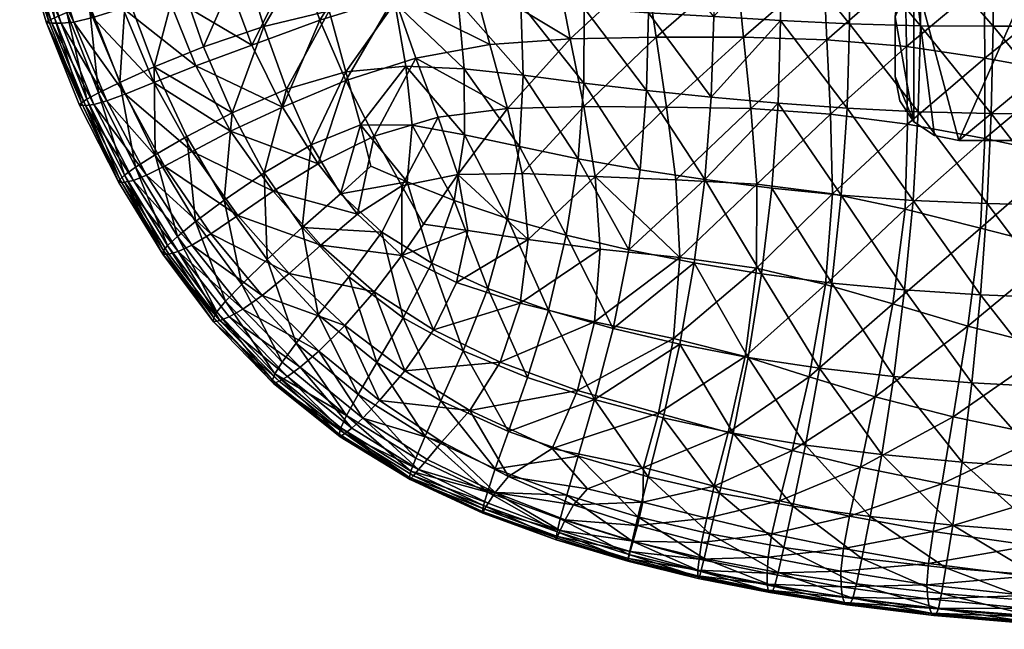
# Model space of a CAD drawing. Header units: inches. Extents: x -24.7 to 24.7, y -12.4 to 12.4.
# Tile 1 of 38: x -24.1 to -15, y -12.4 to -6.8. Entities that reach past the tile are written whole.
import ezdxf

# ---------------------------------------------------------------- set-up
doc = ezdxf.new("R2010")
doc.units = ezdxf.units.IN
doc.header["$MEASUREMENT"] = 0
doc.layers.add('AFUCH-3-BSPT', color=4, linetype='Continuous')
doc.layers.add('AFUCH-3-STUP', color=5, linetype='Continuous')

msp = doc.modelspace()

# ---------------------------------------------------------------- meshes
at = {"layer": 'AFUCH-3-BSPT'}
mesh = msp.add_polyface(dxfattribs=at)
corners = [(-13.6378, 3.9202, 13.0186), (-13.6579, 4.0731, 13.0186), (-13.7169, 4.2155, 13.0186), (-13.8108, 4.3378, 13.0186), (-15.7877, 6.3147, 13.0186), (-15.8815, 6.437, 13.0186), (-15.9405, 6.5794, 13.0186), (-15.9606, 6.7323, 13.0186), (-15.9606, 7.2835, 13.0186), (-15.9157, 7.5095, 13.0186), (-15.7877, 7.701, 13.0186), (-15.5961, 7.8291, 13.0186), (-15.3701, 7.874, 13.0186), (-9.5433, 7.874, 13.0186), (-9.3173, 7.8291, 13.0186), (-9.1257, 7.701, 13.0186), (-8.9977, 7.5095, 13.0186), (-8.9528, 7.2835, 13.0186), (-8.9528, 6.7323, 13.0186), (-8.9729, 6.5794, 13.0186), (-9.0319, 6.437, 13.0186), (-9.1257, 6.3147, 13.0186), (-11.1026, 4.3378, 13.0186), (-11.1965, 4.2155, 13.0186), (-11.2555, 4.0731, 13.0186), (-11.2756, 3.9202, 13.0186), (-11.2756, -3.9202, 13.0186), (-11.2555, -4.0731, 13.0186), (-11.1965, -4.2155, 13.0186), (-11.1026, -4.3378, 13.0186), (-9.1257, -6.3147, 13.0186), (-9.0319, -6.437, 13.0186), (-8.9729, -6.5794, 13.0186), (-8.9528, -6.7323, 13.0186), (-8.9528, -7.2835, 13.0186), (-8.9977, -7.5095, 13.0186), (-9.1257, -7.701, 13.0186), (-9.3173, -7.8291, 13.0186), (-9.5433, -7.874, 13.0186), (-15.3701, -7.874, 13.0186), (-15.5961, -7.8291, 13.0186), (-15.7877, -7.701, 13.0186), (-15.9157, -7.5095, 13.0186), (-15.9606, -7.2835, 13.0186), (-15.9606, -6.7323, 13.0186), (-15.9405, -6.5794, 13.0186), (-15.8815, -6.437, 13.0186), (-15.7877, -6.3147, 13.0186), (-13.8108, -4.3378, 13.0186), (-13.7169, -4.2155, 13.0186), (-13.6579, -4.0731, 13.0186), (-13.6378, -3.9202, 13.0186), (-15.7877, 6.3147, 13.1436), (-13.8108, 4.3378, 13.1436), (-13.7169, 4.2155, 13.1436), (-13.6579, 4.0731, 13.1436), (-13.6378, 3.9202, 13.1436), (-13.6378, -3.9202, 13.1436), (-13.6579, -4.0731, 13.1436), (-13.7169, -4.2155, 13.1436), (-13.8108, -4.3378, 13.1436), (-15.7877, -6.3147, 13.1436), (-15.8815, -6.437, 13.1436), (-15.9405, -6.5794, 13.1436), (-15.9606, -6.7323, 13.1436), (-15.9606, -7.2835, 13.1436), (-15.9157, -7.5095, 13.1436), (-15.7877, -7.701, 13.1436), (-15.5961, -7.8291, 13.1436), (-15.3701, -7.874, 13.1436), (-9.5433, -7.874, 13.1436), (-9.3173, -7.8291, 13.1436), (-9.1257, -7.701, 13.1436), (-8.9977, -7.5095, 13.1436), (-8.9528, -7.2835, 13.1436), (-8.9528, -6.7323, 13.1436), (-8.9729, -6.5794, 13.1436), (-9.0319, -6.437, 13.1436), (-9.1257, -6.3147, 13.1436), (-11.1026, -4.3378, 13.1436), (-11.1965, -4.2155, 13.1436), (-11.2555, -4.0731, 13.1436), (-11.2756, -3.9202, 13.1436), (-11.2756, 3.9202, 13.1436), (-11.2555, 4.0731, 13.1436), (-11.1965, 4.2155, 13.1436), (-11.1026, 4.3378, 13.1436), (-9.1257, 6.3147, 13.1436), (-9.0319, 6.437, 13.1436), (-8.9729, 6.5794, 13.1436), (-8.9528, 6.7323, 13.1436), (-8.9528, 7.2835, 13.1436), (-8.9977, 7.5095, 13.1436), (-9.1257, 7.701, 13.1436), (-9.3173, 7.8291, 13.1436), (-9.5433, 7.874, 13.1436), (-15.3701, 7.874, 13.1436), (-15.5961, 7.8291, 13.1436), (-15.7877, 7.701, 13.1436), (-15.9157, 7.5095, 13.1436), (-15.9606, 7.2835, 13.1436), (-15.9606, 6.7323, 13.1436), (-15.9405, 6.5794, 13.1436), (-15.8815, 6.437, 13.1436)]
mesh.append_faces([[corners[k] for k in face] for face in [(10, 8, 9), (20, 18, 19), (36, 34, 35), (33, 31, 32), (46, 44, 45), (93, 91, 92), (67, 65, 66), (77, 75, 76), (90, 88, 89), (103, 101, 102), (5, 52, 103), (102, 7, 6), (3, 52, 4), (1, 56, 55), (54, 3, 2), (51, 56, 0), (49, 60, 59), (58, 51, 50), (47, 60, 48), (45, 64, 63), (62, 47, 46), (43, 64, 44), (40, 69, 68), (40, 67, 41), (41, 66, 42), (43, 66, 65), (70, 39, 38), (35, 74, 73), (35, 72, 36), (36, 71, 37), (38, 71, 70), (33, 74, 34), (31, 78, 77), (76, 33, 32), (29, 78, 30), (27, 82, 81), (80, 29, 28), (25, 82, 26), (23, 86, 85), (84, 25, 24), (21, 86, 22), (19, 90, 89), (88, 21, 20), (17, 90, 18), (14, 95, 94), (14, 93, 15), (15, 92, 16), (17, 92, 91), (96, 13, 12), (9, 100, 99), (9, 98, 10), (10, 97, 11), (12, 97, 96), (7, 100, 8)]], dxfattribs={"vtx0": -1})
mesh.append_faces([[corners[k] for k in face] for face in [(1, 24, 0), (24, 1, 23), (4, 12, 3), (5, 7, 4), (22, 13, 21), (21, 18, 20), (0, 26, 51), (51, 27, 50), (50, 28, 49), (49, 28, 48), (39, 29, 38), (38, 30, 37), (37, 30, 36), (34, 30, 33), (48, 39, 47), (47, 44, 46), (53, 96, 52), (54, 85, 53), (96, 86, 95), (95, 87, 94), (94, 87, 93), (85, 55, 84), (84, 56, 83), (83, 57, 82), (82, 57, 81), (81, 58, 80), (61, 69, 60), (62, 64, 61), (79, 70, 78), (78, 75, 77), (91, 87, 90), (52, 101, 103)]], dxfattribs={"vtx0": -1, "vtx1": -1})
mesh.append_faces([[corners[k] for k in face] for face in [(3, 12, 22), (4, 7, 10), (15, 17, 21), (48, 29, 39), (36, 30, 34), (41, 44, 47), (53, 86, 96), (93, 87, 91), (60, 69, 79), (61, 64, 67), (72, 74, 78), (98, 101, 52)]], dxfattribs={"vtx0": -1, "vtx1": -1, "vtx2": -1})
mesh.append_faces([[corners[k] for k in face] for face in [(0, 24, 25), (0, 25, 26), (23, 1, 2), (23, 2, 3), (3, 22, 23), (4, 10, 11), (21, 13, 14), (21, 14, 15), (51, 26, 27), (50, 27, 28), (48, 28, 29), (38, 29, 30), (33, 30, 31), (47, 39, 40), (47, 40, 41), (41, 43, 44), (52, 96, 97), (52, 97, 98), (53, 85, 86), (95, 86, 87), (84, 55, 56), (83, 56, 57), (81, 57, 58), (80, 58, 59), (80, 59, 60), (60, 79, 80), (61, 67, 68), (78, 70, 71), (78, 71, 72), (90, 87, 88), (98, 100, 101)]], dxfattribs={"vtx0": -1, "vtx2": -1})
mesh.append_faces([[corners[k] for k in face] for face in [(16, 17, 15), (42, 43, 41), (73, 74, 72), (99, 100, 98), (4, 52, 5), (101, 7, 102), (53, 52, 3), (0, 56, 1), (53, 3, 54), (57, 56, 51), (48, 60, 49), (57, 51, 58), (61, 60, 47), (44, 64, 45), (61, 47, 62), (65, 64, 43), (39, 69, 40), (42, 66, 43), (69, 39, 70), (34, 74, 35), (37, 71, 38), (75, 74, 33), (30, 78, 31), (75, 33, 76), (79, 78, 29), (26, 82, 27), (79, 29, 80), (83, 82, 25), (22, 86, 23), (83, 25, 84), (87, 86, 21), (18, 90, 19), (87, 21, 88), (91, 90, 17), (13, 95, 14), (16, 92, 17), (95, 13, 96), (8, 100, 9), (11, 97, 12), (101, 100, 7)]], dxfattribs={"vtx1": -1})
mesh.append_faces([[corners[k] for k in face] for face in [(7, 8, 10), (11, 12, 4), (12, 13, 22), (17, 18, 21), (54, 55, 85), (64, 65, 67), (68, 69, 61), (69, 70, 79), (74, 75, 78)]], dxfattribs={"vtx1": -1, "vtx2": -1})
mesh.append_faces([[corners[k] for k in face] for face in [(5, 6, 7), (62, 63, 64), (5, 103, 102), (102, 6, 5), (1, 55, 54), (54, 2, 1), (49, 59, 58), (58, 50, 49), (45, 63, 62), (62, 46, 45), (40, 68, 67), (41, 67, 66), (35, 73, 72), (36, 72, 71), (31, 77, 76), (76, 32, 31), (27, 81, 80), (80, 28, 27), (23, 85, 84), (84, 24, 23), (19, 89, 88), (88, 20, 19), (14, 94, 93), (15, 93, 92), (9, 99, 98), (10, 98, 97)]], dxfattribs={"vtx2": -1})
at = {"layer": 'AFUCH-3-STUP'}
mesh = msp.add_polyface(dxfattribs=at)
corners = [(-15.0545, -6.8205, 17.2061), (-15.0477, -6.0489, 17.2535), (-15.7186, -6.0499, 17.2454), (-14.3675, -4.5475, 17.327), (-14.3689, -3.8125, 17.35), (-15.0484, -3.8244, 17.341), (-15.7166, -5.3026, 17.2812), (-15.0501, -3.0921, 17.3604), (-14.3862, -7.63, 17.1468), (-14.3739, -6.8177, 17.2133), (-15.0469, -4.5593, 17.318), (-15.7186, -3.828, 17.3309), (-15.7168, -4.5636, 17.3087), (-15.0461, -5.2988, 17.2895), (-15.7259, -6.8154, 17.1984), (-15.0717, -7.6242, 17.141), (-15.7465, -7.6088, 17.1347), (-14.3664, -5.2881, 17.2983), (-14.368, -6.0409, 17.2618), (-13.6849, -6.0308, 17.2702), (-13.6885, -6.8102, 17.2204), (-15.7212, -3.0949, 17.3538), (-14.3703, -3.0808, 17.3691), (-13.6853, -3.7987, 17.3591), (-13.6836, -5.2764, 17.307), (-13.6843, -4.5346, 17.3361), (-15.179, -3.623, 13.128), (-15.1652, -4.3103, 13.128), (-15.9234, -4.2741, 13.128), (-14.4409, -3.6996, 13.128), (-15.1537, -5.0038, 13.128), (-14.4324, -4.4042, 13.128), (-15.9012, -4.9485, 13.128), (-15.1447, -5.7026, 13.128), (-15.8829, -5.6286, 13.1279), (-14.4246, -5.1113, 13.128), (-13.7172, -3.7906, 13.128), (-15.1371, -6.4056, 13.1279), (-15.867, -6.3145, 13.1279), (-14.4171, -5.82, 13.128), (-13.7119, -4.5015, 13.128), (-15.1306, -7.1148, 13.1279), (-15.8541, -7.0076, 13.1279), (-14.4096, -6.5296, 13.1279), (-13.7062, -5.2122, 13.128), (-13.6998, -5.9226, 13.128), (-14.4019, -7.2456, 13.1279), (-13.6931, -6.633, 13.1279)]
mesh.append_faces([[corners[k] for k in face] for face in [(0, 1, 2), (3, 4, 5), (6, 2, 1), (7, 5, 4), (8, 9, 0), (1, 0, 9), (10, 5, 11), (11, 12, 10), (13, 10, 12), (2, 14, 0), (15, 0, 14), (14, 16, 15), (17, 18, 19), (12, 6, 13), (1, 13, 6), (18, 9, 20), (21, 11, 5), (13, 1, 18), (9, 18, 1), (18, 17, 13), (10, 13, 17), (5, 10, 3), (17, 3, 10), (22, 4, 23), (3, 17, 24), (4, 3, 25), (26, 27, 28), (27, 26, 29), (30, 27, 31), (27, 30, 32), (30, 33, 34), (33, 30, 35), (31, 29, 36), (29, 31, 27), (33, 37, 38), (37, 33, 39), (35, 31, 40), (31, 35, 30), (37, 41, 42), (41, 37, 43), (39, 35, 44), (35, 39, 33), (43, 39, 45), (39, 43, 37), (46, 43, 47), (43, 46, 41)]], dxfattribs={"vtx0": -1, "vtx1": -1, "vtx2": -1})
mesh = msp.add_polyface(dxfattribs=at)
corners = [(-23.6147, -6.6938, 16.1663), (-23.731, -6.7417, 15.9791), (-23.4318, -7.4939, 15.9773), (-23.3755, -6.7396, 14.3896), (-23.5511, -6.7816, 14.5742), (-23.8043, -5.9907, 14.5688), (-23.4812, -7.5264, 15.7277), (-23.7848, -6.7678, 15.7242), (-23.8046, -6.7878, 15.3998), (-22.8091, -7.1959, 16.4684), (-22.3515, -7.0115, 16.6129), (-22.5831, -6.3427, 16.623), (-23.7554, -6.7926, 15.0822), (-23.444, -7.5503, 15.0906), (-24.0513, -5.9686, 15.3952), (-24.0031, -5.9773, 15.0781), (-23.6671, -6.7914, 14.8087), (-23.9321, -5.9896, 14.8003), (-24.0348, -5.9559, 15.723), (-23.8569, -5.8998, 16.1679), (-23.9779, -5.9362, 15.9806), (-23.2466, -7.5084, 14.5627), (-23.3667, -7.5416, 14.8006), (-23.4077, -6.615, 16.3209), (-23.322, -7.4353, 16.1639), (-23.0995, -6.6541, 14.2234), (-23.6129, -5.9611, 14.3898), (-22.1405, -6.3664, 13.9087), (-22.6856, -6.5334, 14.0632), (-22.8853, -5.8059, 14.0666), (-23.0752, -7.4461, 14.3785), (-21.9884, -6.1828, 16.7686), (-23.1262, -7.3394, 16.3171), (-23.0704, -6.4964, 16.4746), (-23.3211, -5.8972, 14.226), (-22.8128, -7.3388, 14.2121), (-22.4246, -7.1866, 14.0557), (-23.6417, -5.8391, 16.3235), (-21.9051, -6.9937, 13.906), (-23.2909, -5.7459, 16.4787), (-21.7946, -6.823, 16.7526), (-22.0885, -7.6204, 16.602)]
mesh.append_faces([[corners[k] for k in face] for face in [(6, 7, 8), (9, 10, 11), (8, 12, 13), (14, 15, 12), (7, 18, 14), (27, 28, 29), (16, 12, 15), (20, 18, 7), (31, 11, 10), (12, 8, 14), (14, 8, 7), (1, 7, 6), (26, 34, 25), (28, 25, 34), (32, 9, 33), (11, 33, 9), (36, 35, 25), (3, 25, 35), (25, 28, 36), (38, 36, 28), (23, 33, 39), (10, 40, 31), (40, 10, 41), (41, 10, 9), (28, 27, 38)]], dxfattribs={"vtx0": -1, "vtx1": -1, "vtx2": -1})
mesh.append_faces([[corners[k] for k in face] for face in [(0, 1, 2), (3, 4, 5), (4, 16, 17), (19, 20, 1), (17, 5, 4), (21, 22, 16), (23, 0, 24), (2, 24, 0), (25, 3, 26), (5, 26, 3), (30, 21, 4), (16, 4, 21), (12, 16, 22), (6, 2, 1), (24, 32, 23), (33, 23, 32), (7, 1, 20), (4, 3, 30), (35, 30, 3), (1, 0, 19), (15, 17, 16), (0, 23, 37)]], dxfattribs={"vtx0": -1, "vtx2": -1})
mesh = msp.add_polyface(dxfattribs=at)
corners = [(-20.7035, -8.7213, 16.7135), (-21.0858, -8.3666, 16.7044), (-21.4406, -8.6794, 16.5882), (-21.7085, -8.3413, 14.0239), (-21.2915, -8.089, 13.8964), (-20.9291, -8.5545, 13.8874), (-21.7946, -6.823, 16.7526), (-21.1903, -6.678, 16.8781), (-21.3447, -6.0515, 16.9019), (-20.775, -7.8347, 13.7656), (-21.0355, -7.3224, 13.7579), (-20.3897, -7.1153, 13.633), (-21.5847, -7.4, 16.7341), (-21.0379, -7.2397, 16.8492), (-20.4833, -7.1896, 16.9428), (-20.5848, -6.6051, 16.9839), (-22.4246, -7.1866, 14.0557), (-21.9051, -6.9937, 13.906), (-21.6216, -7.5668, 13.8978), (-21.2761, -6.7634, 13.7583), (-21.4873, -6.1563, 13.7573), (-20.7669, -5.9498, 13.6194), (-21.3564, -7.9138, 16.7164), (-22.035, -8.5678, 14.1675), (-21.267, -8.8405, 14.0084), (-20.5879, -6.5479, 13.6234), (-20.5196, -8.9358, 13.8781), (-20.5197, -8.2935, 13.7776), (-21.7908, -8.1722, 16.5931), (-22.1622, -8.4256, 16.4589), (-21.7643, -8.9739, 16.4576), (-20.9005, -7.7301, 16.8174), (-22.0885, -7.6204, 16.602), (-20.7002, -5.9708, 17.0162), (-22.1016, -7.7882, 14.0425), (-21.9884, -6.1828, 16.7686), (-20.4707, -8.2553, 16.8162), (-22.1405, -6.3664, 13.9087), (-20.4246, -7.7334, 16.8906), (-20.8072, -8.1117, 16.7859)]
mesh.append_faces([[corners[k] for k in face] for face in [(0, 1, 2), (3, 4, 5), (6, 7, 8), (9, 10, 11), (7, 6, 12), (13, 14, 15), (5, 4, 9), (16, 17, 18), (19, 20, 21), (2, 1, 22), (23, 3, 24), (20, 19, 17), (21, 25, 19), (26, 5, 27), (28, 29, 30), (14, 13, 31), (22, 31, 13), (10, 9, 4), (18, 17, 19), (32, 12, 6), (12, 32, 28), (33, 8, 7), (4, 3, 34), (5, 24, 3), (8, 35, 6), (7, 15, 33), (22, 28, 2), (30, 2, 28), (31, 22, 1), (1, 0, 36), (9, 27, 5), (28, 22, 12), (13, 12, 22), (25, 11, 10), (17, 37, 20), (36, 38, 31), (36, 39, 1), (12, 13, 7), (15, 7, 13), (19, 10, 18), (10, 19, 25), (31, 38, 14), (4, 18, 10), (34, 18, 4), (1, 39, 31), (31, 39, 36)]], dxfattribs={"vtx0": -1, "vtx1": -1, "vtx2": -1})
mesh = msp.add_polyface(dxfattribs=at)
corners = [(-18.8903, -8.0426, 17.0088), (-19.0004, -8.7493, 16.893), (-18.4222, -8.8852, 16.905), (-19.4609, -5.9404, 17.157), (-19.418, -6.6141, 17.1214), (-18.8331, -6.6538, 17.1508), (-19.5435, -7.5794, 13.5537), (-19.7046, -6.9884, 13.5236), (-18.9632, -6.9348, 13.4253), (-19.3521, -8.7881, 13.6858), (-19.4075, -8.1798, 13.6045), (-18.7325, -8.2087, 13.5288), (-18.8386, -7.5614, 13.4648), (-20.2418, -9.0061, 16.7304), (-20.0356, -8.4275, 16.8495), (-20.4707, -8.2553, 16.8162), (-19.9096, -8.7058, 13.7458), (-20.0003, -8.1885, 13.6844), (-19.9975, -6.5906, 17.0633), (-20.0735, -5.9382, 17.1005), (-20.7002, -5.9708, 17.0162), (-20.4246, -7.7334, 16.8906), (-18.8382, -7.3457, 17.0978), (-19.3989, -7.273, 17.0652), (-19.8621, -6.3932, 13.5066), (-19.4322, -7.9307, 16.9845), (-19.9418, -7.2138, 17.0134), (-20.3184, -8.6476, 13.7954), (-20.5197, -8.2935, 13.7776), (-20.3897, -7.1153, 13.633), (-20.1843, -7.6597, 13.6505), (-20.775, -7.8347, 13.7656), (-20.5879, -6.5479, 13.6234), (-20.7669, -5.9498, 13.6194), (-19.94, -7.8212, 16.9439), (-19.5418, -8.5949, 16.8756), (-20.5848, -6.6051, 16.9839), (-20.4833, -7.1896, 16.9428), (-18.8538, -5.9586, 17.1888), (-19.0851, -6.3152, 13.4013), (-18.2635, -6.2887, 13.3027)]
mesh.append_faces([[corners[k] for k in face] for face in [(0, 1, 2), (3, 4, 5), (6, 7, 8), (9, 10, 11), (8, 12, 6), (13, 14, 15), (9, 16, 17), (18, 19, 20), (21, 15, 14), (0, 22, 23), (8, 7, 24), (22, 5, 4), (25, 23, 26), (19, 18, 4), (12, 11, 10), (27, 28, 17), (29, 30, 31), (24, 32, 33), (26, 34, 25), (35, 25, 34), (10, 6, 12), (30, 17, 28), (36, 37, 26), (34, 26, 37), (5, 38, 3), (23, 4, 18), (4, 23, 22), (20, 36, 18), (34, 14, 35), (14, 34, 21), (24, 39, 8), (29, 7, 6), (32, 24, 7), (1, 0, 25), (23, 25, 0), (26, 18, 36), (18, 26, 23), (25, 35, 1), (28, 31, 30), (6, 30, 29), (17, 30, 6), (7, 29, 32), (17, 10, 9), (6, 10, 17), (37, 21, 34), (17, 16, 27), (8, 39, 40)]], dxfattribs={"vtx0": -1, "vtx1": -1, "vtx2": -1})
mesh = msp.add_polyface(dxfattribs=at)
corners = [(-18.8382, -7.3457, 17.0978), (-18.8903, -8.0426, 17.0088), (-18.3169, -8.1452, 17.0233), (-15.846, -7.7254, 13.1279), (-15.8541, -7.0076, 13.1279), (-15.1306, -7.1148, 13.1279), (-17.0424, -7.5309, 17.1236), (-17.6596, -7.4757, 17.1168), (-17.719, -8.2352, 17.0327), (-17.6361, -6.7315, 17.1741), (-17.018, -6.766, 17.1828), (-17.0106, -6.0198, 17.2274), (-17.2944, -7.5787, 13.2879), (-17.3625, -6.9208, 13.2365), (-16.5899, -6.9465, 13.1279), (-16.5561, -7.632, 13.1864), (-16.6231, -6.2768, 13.1279), (-15.867, -6.3145, 13.1279), (-16.5385, -8.3687, 13.3126), (-17.2375, -8.2777, 13.377), (-18.0728, -7.566, 13.3775), (-18.1698, -6.9221, 13.3328), (-17.4275, -6.2757, 13.2075), (-15.7938, -8.428, 17.0482), (-15.7465, -7.6088, 17.1347), (-16.4044, -7.5778, 17.1294), (-16.3816, -6.7964, 17.1908), (-18.2635, -6.2887, 13.3027), (-18.8538, -5.9586, 17.1888), (-18.8331, -6.6538, 17.1508), (-18.2399, -6.6946, 17.165), (-18.2577, -7.4147, 17.1092), (-17.9869, -8.2381, 13.4516), (-16.3736, -6.0385, 17.2365), (-15.7259, -6.8154, 17.1984), (-18.8386, -7.5614, 13.4648), (-18.7325, -8.2087, 13.5288), (-18.9632, -6.9348, 13.4253), (-16.4574, -8.3811, 17.0437), (-18.2459, -5.9798, 17.2074), (-17.6329, -6.0001, 17.2195), (-15.7186, -6.0499, 17.2454), (-15.1371, -6.4056, 13.1279)]
mesh.append_faces([[corners[k] for k in face] for face in [(0, 1, 2), (3, 4, 5), (6, 7, 8), (9, 10, 11), (12, 13, 14), (14, 15, 12), (14, 16, 17), (16, 14, 13), (10, 9, 7), (7, 6, 10), (18, 15, 3), (4, 3, 15), (19, 12, 15), (20, 21, 13), (15, 14, 4), (17, 4, 14), (13, 22, 16), (22, 13, 21), (23, 24, 25), (26, 25, 24), (21, 27, 22), (28, 29, 30), (31, 30, 29), (32, 20, 12), (13, 12, 20), (29, 0, 31), (2, 31, 0), (33, 26, 34), (24, 34, 26), (26, 33, 11), (31, 2, 8), (21, 20, 35), (36, 35, 20), (35, 37, 21), (27, 21, 37), (38, 25, 6), (10, 6, 25), (7, 9, 30), (39, 30, 9), (11, 40, 9), (30, 31, 7), (8, 7, 31), (25, 26, 10), (11, 10, 26), (34, 41, 33), (4, 17, 42)]], dxfattribs={"vtx0": -1, "vtx1": -1, "vtx2": -1})
mesh = msp.add_polyface(dxfattribs=at)
corners = [(-22.7288, -8.9254, 15.4354), (-23.1361, -8.2617, 15.427), (-23.0816, -8.2607, 15.0989), (-23.322, -7.4353, 16.1639), (-23.4318, -7.4939, 15.9773), (-23.0823, -8.1934, 15.9769), (-23.2466, -7.5084, 14.5627), (-23.0752, -7.4461, 14.3785), (-22.7121, -8.1111, 14.3594), (-22.4583, -7.9751, 14.1929), (-23.444, -7.5503, 15.0906), (-23.3667, -7.5416, 14.8006), (-23.0001, -8.2443, 14.7938), (-23.1257, -8.2336, 15.7321), (-21.6216, -7.5668, 13.8978), (-22.1016, -7.7882, 14.0425), (-22.4246, -7.1866, 14.0557), (-22.7978, -8.0076, 16.3146), (-22.5061, -7.8377, 16.4626), (-22.8091, -7.1959, 16.4684), (-22.8805, -8.1949, 14.5477), (-23.7554, -6.7926, 15.0822), (-23.4812, -7.5264, 15.7277), (-22.9804, -8.1226, 16.163), (-23.1262, -7.3394, 16.3171), (-22.8128, -7.3388, 14.2121), (-23.8046, -6.7878, 15.3998), (-23.497, -7.5498, 15.4144), (-22.0885, -7.6204, 16.602), (-22.6857, -8.8439, 15.9778), (-22.4613, -8.8412, 14.5309), (-22.2855, -8.7365, 14.3347), (-22.1622, -8.4256, 16.4589), (-21.7908, -8.1722, 16.5931), (-22.035, -8.5678, 14.1675), (-22.5935, -8.7599, 16.1638), (-22.722, -8.892, 15.736), (-22.5872, -8.9007, 14.7869), (-21.7085, -8.3413, 14.0239), (-22.4259, -8.624, 16.3141)]
mesh.append_faces([[corners[k] for k in face] for face in [(0, 1, 2), (13, 1, 0), (14, 15, 16), (17, 18, 19), (11, 10, 21), (1, 13, 22), (7, 25, 9), (26, 27, 22), (25, 16, 15), (19, 18, 28), (15, 9, 25), (22, 27, 1), (10, 2, 1), (32, 33, 28), (4, 22, 13), (5, 13, 36), (10, 27, 26), (1, 27, 10), (12, 2, 10), (8, 9, 34), (38, 34, 9), (9, 15, 38), (28, 18, 32), (39, 32, 18)]], dxfattribs={"vtx0": -1, "vtx1": -1, "vtx2": -1})
mesh.append_faces([[corners[k] for k in face] for face in [(3, 4, 5), (6, 7, 8), (9, 8, 7), (10, 11, 12), (20, 12, 11), (5, 23, 3), (24, 3, 23), (8, 20, 6), (19, 24, 17), (23, 5, 29), (23, 17, 24), (11, 6, 20), (12, 20, 30), (31, 30, 20), (34, 31, 8), (20, 8, 31), (17, 23, 35), (29, 35, 23), (13, 5, 4), (2, 12, 37), (35, 39, 17), (18, 17, 39)]], dxfattribs={"vtx0": -1, "vtx2": -1})
mesh = msp.add_polyface(dxfattribs=at)
corners = [(-14.5042, -9.7884, 13.5569), (-14.4263, -8.8751, 13.2728), (-13.6863, -9.0312, 13.3042), (-15.2495, -10.1123, 16.7865), (-15.339, -10.8452, 16.6345), (-14.5618, -10.8977, 16.6358), (-15.1699, -8.6839, 13.2535), (-15.1302, -7.8574, 13.1279), (-14.3992, -8.0119, 13.1279), (-14.6196, -11.4896, 16.4801), (-15.0717, -7.6242, 17.141), (-15.1099, -8.4576, 17.0519), (-14.4116, -8.4754, 17.056), (-14.452, -9.3286, 16.9318), (-14.4019, -7.2456, 13.1279), (-13.7194, -9.9528, 13.5945), (-14.6989, -11.6138, 14.1784), (-14.6491, -11.1958, 14.0101), (-13.7753, -11.309, 14.035), (-13.7486, -10.1789, 16.7915), (-13.7252, -9.3441, 16.935), (-15.9707, -10.0542, 16.7834), (-15.8679, -8.5077, 13.2682), (-13.7506, -10.7432, 13.8431), (-14.5884, -10.6019, 13.8123), (-15.4257, -11.4276, 16.4797), (-15.2869, -9.5884, 13.5215), (-15.98, -9.3843, 13.5011), (-15.172, -9.2984, 16.9291), (-15.8721, -9.2535, 16.9254), (-15.1306, -7.1148, 13.1279), (-15.846, -7.7254, 13.1279), (-14.5024, -10.1537, 16.7887), (-15.6074, -11.4845, 14.1543), (-15.5272, -11.0449, 13.9828), (-15.4249, -10.4254, 13.7785), (-13.6811, -8.1388, 13.1279), (-13.6861, -7.3525, 13.1279), (-13.805, -11.5366, 16.4805), (-15.0545, -6.8205, 17.2061), (-14.3862, -7.63, 17.1468), (-13.7771, -10.9348, 16.6375), (-13.7067, -8.4815, 17.0596), (-15.7465, -7.6088, 17.1347), (-15.7938, -8.428, 17.0482), (-14.3739, -6.8177, 17.2133), (-13.6948, -7.6277, 17.1528)]
mesh.append_faces([[corners[k] for k in face] for face in [(0, 1, 2), (3, 4, 5), (6, 7, 8), (9, 5, 4), (10, 11, 12), (13, 12, 11), (14, 8, 7), (2, 15, 0), (16, 17, 18), (19, 20, 13), (4, 3, 21), (7, 6, 22), (12, 13, 20), (23, 18, 17), (17, 24, 23), (4, 25, 9), (6, 26, 27), (8, 1, 6), (3, 28, 29), (30, 7, 31), (5, 32, 3), (28, 3, 32), (33, 34, 17), (24, 17, 34), (35, 26, 0), (34, 35, 24), (1, 8, 36), (8, 14, 37), (1, 0, 26), (26, 6, 1), (5, 9, 38), (24, 0, 15), (0, 24, 35), (39, 10, 40), (12, 40, 10), (38, 41, 5), (32, 5, 41), (41, 19, 32), (13, 32, 19), (40, 12, 42), (32, 13, 28), (11, 28, 13), (11, 10, 43), (28, 11, 44), (45, 40, 46), (15, 23, 24), (7, 30, 14)]], dxfattribs={"vtx0": -1, "vtx1": -1, "vtx2": -1})
mesh = msp.add_polyface(dxfattribs=at)
corners = [(-16.659, -9.9781, 16.7805), (-16.5459, -9.1908, 16.9221), (-17.194, -9.1064, 16.9177), (-18.5674, -9.611, 16.7678), (-17.9512, -9.7565, 16.7743), (-17.8187, -9.0038, 16.9133), (-17.2422, -9.0531, 13.5227), (-17.2375, -8.2777, 13.377), (-16.5385, -8.3687, 13.3126), (-16.5561, -7.632, 13.1864), (-16.6027, -9.2037, 13.5017), (-17.9495, -8.9544, 13.5685), (-18.6849, -8.8775, 13.6268), (-18.7325, -8.2087, 13.5288), (-15.8721, -9.2535, 16.9254), (-15.9707, -10.0542, 16.7834), (-15.2495, -10.1123, 16.7865), (-18.4222, -8.8852, 16.905), (-18.3169, -8.1452, 17.0233), (-18.8903, -8.0426, 17.0088), (-17.0992, -8.3149, 17.0395), (-15.98, -9.3843, 13.5011), (-15.8679, -8.5077, 13.2682), (-15.1699, -8.6839, 13.2535), (-17.719, -8.2352, 17.0327), (-17.0424, -7.5309, 17.1236), (-19.0004, -8.7493, 16.893), (-17.3462, -9.8693, 13.7221), (-18.0093, -9.7026, 13.734), (-18.7376, -9.55, 13.7665), (-17.3171, -9.879, 16.7767), (-17.9869, -8.2381, 13.4516), (-17.2944, -7.5787, 13.2879), (-15.7938, -8.428, 17.0482), (-15.172, -9.2984, 16.9291), (-15.846, -7.7254, 13.1279), (-15.1302, -7.8574, 13.1279), (-16.4574, -8.3811, 17.0437), (-16.4044, -7.5778, 17.1294), (-16.143, -10.2413, 13.7517), (-15.2869, -9.5884, 13.5215), (-18.8953, -10.1832, 13.942), (-16.7543, -10.0566, 13.7326), (-18.0728, -7.566, 13.3775), (-15.7465, -7.6088, 17.1347), (-15.1099, -8.4576, 17.0519)]
mesh.append_faces([[corners[k] for k in face] for face in [(0, 1, 2), (3, 4, 5), (6, 7, 8), (9, 8, 7), (8, 10, 6), (11, 12, 13), (14, 15, 16), (17, 18, 19), (20, 2, 1), (21, 22, 23), (24, 20, 25), (2, 20, 24), (3, 17, 26), (6, 27, 28), (29, 12, 11), (22, 21, 10), (2, 30, 0), (11, 31, 7), (32, 7, 31), (33, 14, 34), (28, 11, 6), (7, 6, 11), (22, 35, 36), (10, 8, 22), (35, 22, 8), (14, 33, 37), (38, 37, 33), (39, 21, 40), (41, 29, 28), (11, 28, 29), (10, 42, 27), (27, 6, 10), (5, 17, 3), (17, 5, 24), (24, 18, 17), (42, 10, 21), (43, 31, 13), (13, 31, 11), (1, 0, 15), (5, 4, 30), (30, 2, 5), (24, 5, 2), (15, 14, 1), (37, 1, 14), (25, 20, 37), (1, 37, 20), (44, 33, 45)]], dxfattribs={"vtx0": -1, "vtx1": -1, "vtx2": -1})
mesh = msp.add_polyface(dxfattribs=at)
corners = [(-21.9875, -9.4315, 14.5226), (-21.8088, -9.3056, 14.3183), (-21.2857, -9.8207, 14.3128), (-22.1622, -8.4256, 16.4589), (-22.4259, -8.624, 16.3141), (-21.9992, -9.203, 16.3147), (-22.2302, -9.4563, 15.9792), (-22.1495, -9.3598, 16.1649), (-22.5935, -8.7599, 16.1638), (-22.5872, -8.9007, 14.7869), (-22.4613, -8.8412, 14.5309), (-22.2591, -9.5479, 15.4424), (-22.2581, -9.511, 15.7403), (-22.722, -8.892, 15.736), (-21.7142, -10.0869, 15.7382), (-21.7062, -10.1173, 15.4398), (-21.0902, -10.6099, 15.4175), (-22.6857, -8.8439, 15.9778), (-22.7288, -8.9254, 15.4354), (-22.6731, -8.923, 15.1033), (-22.2005, -9.5378, 15.1068), (-22.1137, -9.5039, 14.7855), (-21.6531, -10.0979, 15.1078), (-21.6934, -10.0285, 15.9773), (-21.7643, -8.9739, 16.4576), (-23.1257, -8.2336, 15.7321), (-23.0816, -8.2607, 15.0989), (-23.0001, -8.2443, 14.7938), (-21.5746, -10.0537, 14.7894), (-21.4576, -9.9687, 14.5245), (-22.2855, -8.7365, 14.3347), (-21.5619, -9.1042, 14.1476), (-21.6256, -9.9219, 16.1631), (-22.035, -8.5678, 14.1675), (-21.267, -8.8405, 14.0084), (-21.0985, -10.5873, 15.7214), (-21.4962, -9.7456, 16.314), (-23.0823, -8.1934, 15.9769), (-21.2921, -9.4832, 16.4572)]
mesh.append_faces([[corners[k] for k in face] for face in [(11, 12, 13), (14, 15, 16), (18, 19, 20), (11, 20, 22), (12, 11, 15), (15, 14, 12), (5, 24, 3), (18, 13, 25), (26, 19, 18), (28, 22, 20), (20, 11, 18), (13, 18, 11), (30, 33, 31), (34, 31, 33), (23, 14, 35), (6, 12, 14), (17, 13, 12), (20, 19, 9), (9, 19, 26), (22, 15, 11), (36, 38, 24)]], dxfattribs={"vtx0": -1, "vtx1": -1, "vtx2": -1})
mesh.append_faces([[corners[k] for k in face] for face in [(0, 1, 2), (3, 4, 5), (6, 7, 8), (9, 10, 0), (8, 17, 6), (0, 21, 9), (7, 5, 4), (1, 0, 10), (7, 6, 23), (10, 9, 27), (4, 8, 7), (29, 28, 21), (21, 0, 29), (2, 29, 0), (10, 30, 1), (31, 1, 30), (23, 32, 7), (5, 7, 32), (14, 23, 6), (20, 21, 28), (32, 36, 5), (24, 5, 36), (12, 6, 17), (13, 17, 37)]], dxfattribs={"vtx0": -1, "vtx2": -1})
mesh.append_faces([[corners[k] for k in face] for face in [(9, 21, 20)]], dxfattribs={"vtx1": -1, "vtx2": -1})
mesh = msp.add_polyface(dxfattribs=at)
corners = [(-20.3036, -10.6032, 16.3144), (-20.1588, -10.2787, 16.4633), (-20.7503, -9.9243, 16.4606), (-20.2265, -9.6238, 13.9744), (-20.0141, -9.1857, 13.8448), (-19.4243, -9.3773, 13.8046), (-20.5065, -9.5133, 16.5978), (-19.6112, -9.9202, 13.9574), (-19.8914, -10.3668, 14.1384), (-20.1495, -10.6583, 14.3442), (-20.7265, -10.2764, 14.3236), (-20.4921, -10.0009, 14.1328), (-19.7248, -9.2421, 16.7472), (-19.5418, -8.5949, 16.8756), (-20.0356, -8.4275, 16.8495), (-19.3574, -10.0642, 16.614), (-19.163, -9.4421, 16.7598), (-20.284, -10.8204, 14.555), (-20.8808, -10.4391, 14.5395), (-19.3521, -8.7881, 13.6858), (-19.1283, -10.7201, 14.1497), (-18.8953, -10.1832, 13.942), (-18.147, -10.3922, 13.93), (-19.5343, -10.5622, 16.467), (-19.951, -9.8178, 16.6062), (-20.4707, -8.2553, 16.8162), (-20.7035, -8.7213, 16.7135), (-20.2418, -9.0061, 16.7304), (-19.6555, -10.9078, 16.3156), (-19.5322, -10.9756, 14.3654), (-20.7753, -9.2719, 13.9927), (-20.5196, -8.9358, 13.8781), (-19.9096, -8.7058, 13.7458), (-20.5197, -8.2935, 13.7776), (-20.3184, -8.6476, 13.7954), (-18.6849, -8.8775, 13.6268), (-18.7376, -9.55, 13.7665), (-19.0004, -8.7493, 16.893), (-18.891, -10.7893, 16.4677), (-18.7373, -10.2656, 16.618), (-18.7325, -8.2087, 13.5288), (-18.5674, -9.611, 16.7678)]
mesh.append_faces([[corners[k] for k in face] for face in [(0, 1, 2), (3, 4, 5), (6, 2, 1), (5, 7, 3), (10, 11, 8), (12, 13, 14), (15, 16, 12), (19, 5, 4), (20, 21, 22), (7, 8, 11), (11, 3, 7), (23, 15, 24), (12, 24, 15), (25, 26, 27), (6, 27, 26), (13, 12, 16), (8, 20, 29), (21, 20, 8), (28, 23, 1), (24, 1, 23), (30, 3, 11), (3, 30, 31), (4, 32, 19), (33, 34, 31), (35, 36, 5), (7, 5, 36), (36, 21, 7), (8, 7, 21), (1, 24, 6), (27, 6, 24), (14, 27, 12), (24, 12, 27), (32, 4, 31), (31, 4, 3), (16, 37, 13), (23, 38, 39), (16, 15, 39), (39, 15, 23), (5, 19, 35), (40, 35, 19), (37, 16, 41), (39, 41, 16), (31, 34, 32)]], dxfattribs={"vtx0": -1, "vtx1": -1, "vtx2": -1})
mesh.append_faces([[corners[k] for k in face] for face in [(8, 9, 10), (9, 17, 18), (1, 0, 28)]], dxfattribs={"vtx0": -1, "vtx2": -1})
mesh.append_faces([[corners[k] for k in face] for face in [(29, 9, 8)]], dxfattribs={"vtx1": -1, "vtx2": -1})
mesh = msp.add_polyface(dxfattribs=at)
corners = [(-21.0461, -10.5805, 15.0988), (-21.6531, -10.0979, 15.1078), (-21.5746, -10.0537, 14.7894), (-20.9809, -10.53, 14.7962), (-20.3646, -10.9139, 14.797), (-21.2921, -9.4832, 16.4572), (-21.0101, -9.1334, 16.5896), (-21.4406, -8.6794, 16.5882), (-20.8808, -10.4391, 14.5395), (-20.7265, -10.2764, 14.3236), (-20.1495, -10.6583, 14.3442), (-21.03, -10.4152, 16.1606), (-21.6256, -9.9219, 16.1631), (-21.6934, -10.0285, 15.9773), (-21.0902, -10.6099, 15.4175), (-21.0985, -10.5873, 15.7214), (-21.7142, -10.0869, 15.7382), (-20.3904, -10.8088, 16.1589), (-20.3036, -10.6032, 16.3144), (-20.9234, -10.2211, 16.3146), (-21.8088, -9.3056, 14.3183), (-21.5619, -9.1042, 14.1476), (-21.0458, -9.5823, 14.1353), (-21.267, -8.8405, 14.0084), (-20.7753, -9.2719, 13.9927), (-20.284, -10.8204, 14.555), (-20.4417, -11.0056, 15.3869), (-20.4469, -10.9865, 15.6988), (-21.4962, -9.7456, 16.314), (-21.2857, -9.8207, 14.3128), (-21.4576, -9.9687, 14.5245), (-21.0834, -10.5289, 15.9704), (-20.4346, -10.9282, 15.962), (-20.7503, -9.9243, 16.4606), (-20.4125, -10.97, 15.0833), (-20.5196, -8.9358, 13.8781), (-21.7062, -10.1173, 15.4398), (-20.5065, -9.5133, 16.5978), (-20.4921, -10.0009, 14.1328), (-21.7643, -8.9739, 16.4576), (-20.9291, -8.5545, 13.8874), (-20.7035, -8.7213, 16.7135)]
mesh.append_faces([[corners[k] for k in face] for face in [(0, 1, 2), (5, 6, 7), (14, 15, 16), (20, 21, 22), (21, 23, 24), (26, 27, 15), (15, 14, 26), (0, 34, 26), (24, 22, 21), (35, 24, 23), (31, 15, 27), (6, 5, 33), (19, 33, 5), (0, 14, 36), (26, 14, 0), (33, 37, 6), (22, 38, 9), (38, 22, 24), (36, 1, 0), (7, 39, 5), (4, 34, 0), (23, 40, 35), (41, 6, 37), (7, 6, 41)]], dxfattribs={"vtx0": -1, "vtx1": -1, "vtx2": -1})
mesh.append_faces([[corners[k] for k in face] for face in [(0, 3, 4), (8, 9, 10), (17, 18, 19), (28, 12, 11), (22, 29, 20), (11, 31, 32), (33, 19, 18), (11, 19, 28), (5, 28, 19), (19, 11, 17), (32, 17, 11), (15, 31, 13), (27, 32, 31)]], dxfattribs={"vtx0": -1, "vtx2": -1})
mesh.append_faces([[corners[k] for k in face] for face in [(11, 12, 13), (2, 3, 0), (8, 25, 4), (3, 2, 30), (8, 30, 29), (13, 31, 11), (30, 8, 3), (4, 3, 8), (9, 29, 22), (29, 9, 8)]], dxfattribs={"vtx1": -1, "vtx2": -1})
mesh = msp.add_polyface(dxfattribs=at)
corners = [(-16.2796, -10.8902, 13.9611), (-16.143, -10.2413, 13.7517), (-15.4249, -10.4254, 13.7785), (-18.0093, -9.7026, 13.734), (-18.147, -10.3922, 13.93), (-18.8953, -10.1832, 13.942), (-16.0833, -10.7752, 16.6312), (-16.1899, -11.3478, 16.4765), (-15.4257, -11.4276, 16.4797), (-17.4572, -10.5757, 16.6242), (-17.5847, -11.13, 16.4702), (-16.9057, -11.251, 16.4744), (-17.9512, -9.7565, 16.7743), (-18.5674, -9.611, 16.7678), (-18.7373, -10.2656, 16.618), (-17.3462, -9.8693, 13.7221), (-16.3826, -11.3419, 14.1339), (-15.5272, -11.0449, 13.9828), (-18.3367, -11.35, 16.3152), (-18.2427, -10.979, 16.4706), (-18.891, -10.7893, 16.4677), (-18.1042, -10.4362, 16.6229), (-15.2869, -9.5884, 13.5215), (-17.0301, -11.2017, 14.1198), (-18.2858, -10.8929, 14.1116), (-19.1283, -10.7201, 14.1497), (-17.6328, -11.066, 14.1148), (-17.7016, -11.3632, 14.2555), (-18.291, -11.213, 14.2571), (-17.5029, -10.5708, 13.9324), (-16.9129, -10.7369, 13.9447), (-16.7543, -10.0566, 13.7326), (-16.7872, -10.6875, 16.6283), (-16.659, -9.9781, 16.7805), (-17.3171, -9.879, 16.7767), (-17.6725, -11.5068, 16.3135), (-18.9337, -11.2399, 14.3954), (-18.8028, -11.0924, 14.2702), (-15.98, -9.3843, 13.5011), (-15.339, -10.8452, 16.6345), (-15.9707, -10.0542, 16.7834)]
mesh.append_faces([[corners[k] for k in face] for face in [(0, 1, 2), (3, 4, 5), (6, 7, 8), (9, 10, 11), (12, 13, 14), (4, 3, 15), (16, 0, 17), (18, 19, 20), (14, 21, 12), (22, 2, 1), (0, 16, 23), (4, 24, 25), (12, 21, 9), (26, 27, 28), (14, 20, 19), (26, 29, 30), (31, 30, 29), (29, 15, 31), (2, 17, 0), (32, 33, 34), (19, 21, 14), (10, 9, 21), (33, 32, 6), (7, 6, 32), (28, 24, 26), (29, 26, 24), (30, 31, 1), (30, 23, 26), (27, 26, 23), (15, 29, 4), (24, 4, 29), (23, 30, 0), (1, 0, 30), (36, 37, 28), (24, 28, 37), (21, 19, 10), (35, 10, 19), (32, 11, 7), (38, 1, 31), (8, 39, 6), (40, 6, 39), (11, 32, 9), (34, 9, 32), (6, 40, 33), (9, 34, 12)]], dxfattribs={"vtx0": -1, "vtx1": -1, "vtx2": -1})
mesh.append_faces([[corners[k] for k in face] for face in [(19, 18, 35)]], dxfattribs={"vtx0": -1, "vtx2": -1})
mesh = msp.add_polyface(dxfattribs=at)
corners = [(-19.7712, -11.3155, 15.3656), (-19.754, -11.2798, 15.0685), (-19.0805, -11.5324, 15.0632), (-20.4417, -11.0056, 15.3869), (-19.6559, -11.1243, 14.56), (-19.0099, -11.3776, 14.5668), (-19.0565, -11.477, 14.7921), (-19.5322, -10.9756, 14.3654), (-19.1283, -10.7201, 14.1497), (-18.8028, -11.0924, 14.2702), (-18.891, -10.7893, 16.4677), (-18.9951, -11.1488, 16.313), (-18.3367, -11.35, 16.3152), (-19.7737, -11.3007, 15.679), (-20.4469, -10.9865, 15.6988), (-18.2858, -10.8929, 14.1116), (-19.7267, -11.122, 16.1573), (-19.763, -11.2445, 15.954), (-19.0849, -11.4895, 15.9427), (-19.0928, -11.5448, 15.6625), (-19.0557, -11.3692, 16.1507), (-19.7204, -11.222, 14.7914), (-20.3904, -10.8088, 16.1589), (-20.4346, -10.9282, 15.962), (-18.9337, -11.2399, 14.3954), (-20.3036, -10.6032, 16.3144), (-19.0917, -11.563, 15.3539), (-20.4125, -10.97, 15.0833), (-20.3646, -10.9139, 14.797), (-20.284, -10.8204, 14.555), (-20.1495, -10.6583, 14.3442), (-19.6555, -10.9078, 16.3156), (-18.3405, -11.429, 14.4012), (-18.4289, -11.7594, 15.345), (-18.4287, -11.7495, 15.647), (-18.4254, -11.733, 15.0654), (-18.42, -11.6984, 15.9349), (-18.3915, -11.5747, 16.1509), (-18.3825, -11.5736, 14.5793), (-18.4099, -11.6697, 14.8025), (-19.5343, -10.5622, 16.467)]
mesh.append_faces([[corners[k] for k in face] for face in [(0, 1, 2), (1, 0, 3), (7, 8, 9), (13, 14, 3), (9, 8, 15), (17, 13, 19), (26, 19, 13), (2, 26, 0), (3, 27, 1), (14, 13, 17), (6, 2, 1), (13, 0, 26), (3, 0, 13), (19, 26, 33), (18, 19, 34), (26, 2, 35), (21, 1, 27), (10, 40, 31)]], dxfattribs={"vtx0": -1, "vtx1": -1, "vtx2": -1})
mesh.append_faces([[corners[k] for k in face] for face in [(10, 11, 12), (16, 17, 18), (18, 20, 16), (24, 5, 4), (4, 7, 24), (25, 22, 16), (9, 24, 7), (4, 21, 28), (19, 18, 17), (28, 29, 4), (16, 31, 25), (5, 24, 32), (1, 21, 6), (20, 18, 36), (11, 20, 37), (27, 28, 21), (6, 5, 38), (2, 6, 39)]], dxfattribs={"vtx0": -1, "vtx2": -1})
mesh.append_faces([[corners[k] for k in face] for face in [(4, 5, 6), (6, 21, 4), (16, 22, 23), (16, 20, 11), (23, 17, 16), (4, 29, 30), (17, 23, 14), (30, 7, 4), (31, 11, 10), (11, 31, 16)]], dxfattribs={"vtx1": -1, "vtx2": -1})
mesh = msp.add_polyface(dxfattribs=at)
corners = [(-16.2678, -11.7356, 16.3211), (-16.3168, -11.9681, 16.1574), (-15.5306, -12.0585, 16.163), (-16.4275, -12.1396, 15.054), (-16.4046, -12.1612, 15.3246), (-17.1171, -12.0484, 15.3269), (-17.1415, -11.9702, 14.8074), (-17.1439, -11.8699, 14.5892), (-16.4581, -11.9962, 14.5982), (-15.49, -11.8214, 16.3253), (-15.559, -12.195, 15.9486), (-17.1345, -11.7217, 14.4139), (-17.1003, -11.5052, 14.2655), (-16.4368, -11.6409, 14.2806), (-16.4463, -12.0914, 14.8118), (-17.0973, -12.0411, 15.635), (-17.0301, -11.2017, 14.1198), (-16.3826, -11.3419, 14.1339), (-15.4257, -11.4276, 16.4797), (-16.1899, -11.3478, 16.4765), (-17.1326, -12.0258, 15.0578), (-16.4611, -11.85, 14.4288), (-17.0414, -11.8637, 16.155), (-17.0753, -11.9929, 15.9348), (-16.3509, -12.099, 15.94), (-16.377, -12.1513, 15.6405), (-16.9898, -11.6336, 16.3191), (-16.9057, -11.251, 16.4744), (-17.5847, -11.13, 16.4702), (-15.6591, -12.1071, 14.6168), (-15.6431, -12.1939, 14.8204), (-15.624, -12.2386, 15.051), (-15.6675, -11.9768, 14.453), (-15.6514, -11.7813, 14.306), (-17.6725, -11.5068, 16.3135), (-15.6037, -12.259, 15.3222), (-15.5797, -12.2494, 15.6471), (-15.6074, -11.4845, 14.1543), (-15.5272, -11.0449, 13.9828)]
mesh.append_faces([[corners[k] for k in face] for face in [(3, 4, 5), (11, 12, 13), (15, 5, 4), (12, 16, 17), (9, 18, 19), (5, 20, 3), (26, 27, 28), (4, 3, 31), (4, 25, 15), (23, 15, 25), (17, 13, 12), (30, 31, 3), (14, 3, 20), (25, 4, 35), (31, 35, 4), (24, 25, 36), (35, 36, 25), (37, 33, 13), (21, 13, 33), (13, 17, 37), (38, 37, 17), (0, 19, 27)]], dxfattribs={"vtx0": -1, "vtx1": -1, "vtx2": -1})
mesh.append_faces([[corners[k] for k in face] for face in [(0, 1, 2), (6, 7, 8), (2, 9, 0), (10, 2, 1), (8, 14, 6), (21, 8, 7), (22, 23, 24), (25, 24, 23), (19, 0, 9), (29, 30, 14), (8, 21, 32), (33, 32, 21), (22, 26, 34), (20, 6, 14), (3, 14, 30), (32, 29, 8), (14, 8, 29), (13, 21, 11), (7, 11, 21), (1, 24, 10), (36, 10, 24), (26, 22, 1), (24, 1, 22), (27, 26, 0), (1, 0, 26)]], dxfattribs={"vtx0": -1, "vtx2": -1})
mesh = msp.add_polyface(dxfattribs=at)
corners = [(-18.3915, -11.5747, 16.1509), (-18.3367, -11.35, 16.3152), (-18.9951, -11.1488, 16.313), (-17.7789, -11.9182, 15.3336), (-17.769, -11.9054, 15.6348), (-18.4287, -11.7495, 15.647), (-18.4289, -11.7594, 15.345), (-18.42, -11.6984, 15.9349), (-17.7543, -11.8548, 15.929), (-17.7723, -11.7407, 14.5822), (-17.7835, -11.8421, 14.8034), (-18.4099, -11.6697, 14.8025), (-18.4254, -11.733, 15.0654), (-17.7847, -11.8943, 15.0623), (-17.7481, -11.5852, 14.4061), (-17.1345, -11.7217, 14.4139), (-17.6725, -11.5068, 16.3135), (-17.7248, -11.7338, 16.1468), (-17.0414, -11.8637, 16.155), (-17.0753, -11.9929, 15.9348), (-17.1003, -11.5052, 14.2655), (-18.3825, -11.5736, 14.5793), (-17.5847, -11.13, 16.4702), (-16.9898, -11.6336, 16.3191), (-18.3405, -11.429, 14.4012), (-18.291, -11.213, 14.2571), (-17.7016, -11.3632, 14.2555), (-18.9337, -11.2399, 14.3954), (-19.0917, -11.563, 15.3539), (-19.0928, -11.5448, 15.6625), (-19.0805, -11.5324, 15.0632), (-19.0849, -11.4895, 15.9427), (-17.1171, -12.0484, 15.3269), (-17.1326, -12.0258, 15.0578), (-19.0557, -11.3692, 16.1507), (-17.1415, -11.9702, 14.8074), (-17.0973, -12.0411, 15.635), (-19.0099, -11.3776, 14.5668), (-17.1439, -11.8699, 14.5892), (-17.0301, -11.2017, 14.1198), (-19.0565, -11.477, 14.7921)]
mesh.append_faces([[corners[k] for k in face] for face in [(3, 4, 5), (5, 6, 3), (6, 12, 13), (13, 3, 6), (7, 5, 4), (10, 13, 12), (24, 25, 26), (12, 6, 28), (6, 5, 29), (11, 12, 30), (4, 3, 32), (33, 32, 3), (35, 33, 13), (3, 13, 33), (8, 4, 36), (32, 36, 4), (14, 26, 20), (39, 20, 26)]], dxfattribs={"vtx0": -1, "vtx1": -1, "vtx2": -1})
mesh.append_faces([[corners[k] for k in face] for face in [(0, 1, 2), (0, 7, 8), (9, 10, 11), (9, 14, 15), (16, 17, 18), (19, 18, 17), (20, 15, 14), (14, 9, 21), (11, 21, 9), (4, 8, 7), (12, 11, 10), (22, 16, 23), (25, 24, 27), (5, 7, 31), (7, 0, 34), (21, 24, 14), (26, 14, 24), (24, 21, 37), (1, 0, 17), (8, 17, 0), (17, 8, 19), (36, 19, 8), (13, 10, 35), (38, 35, 10), (10, 9, 38), (15, 38, 9), (21, 11, 40), (17, 16, 1)]], dxfattribs={"vtx0": -1, "vtx2": -1})
mesh = msp.add_polyface(dxfattribs=at)
corners = [(-14.7166, -12.3354, 15.323), (-14.7101, -12.321, 15.6525), (-15.5797, -12.2494, 15.6471), (-15.6675, -11.9768, 14.453), (-15.6514, -11.7813, 14.306), (-14.732, -11.8985, 14.3284), (-14.7379, -12.1971, 14.6329), (-14.741, -12.0763, 14.4748), (-13.8228, -12.1373, 14.4875), (-15.6431, -12.1939, 14.8204), (-15.6591, -12.1071, 14.6168), (-14.6491, -11.1958, 14.0101), (-14.6989, -11.6138, 14.1784), (-15.6074, -11.4845, 14.1543), (-15.5306, -12.0585, 16.163), (-15.559, -12.195, 15.9486), (-14.7001, -12.2642, 15.9532), (-14.7227, -12.317, 15.0521), (-14.7302, -12.2734, 14.8299), (-13.8281, -12.3254, 14.8391), (-15.6037, -12.259, 15.3222), (-15.624, -12.2386, 15.051), (-13.8196, -11.9678, 14.3391), (-13.8259, -12.2575, 14.6447), (-15.49, -11.8214, 16.3253), (-14.6849, -12.1265, 16.1635), (-15.4257, -11.4276, 16.4797), (-14.6609, -11.888, 16.3252), (-13.829, -12.3697, 15.0584), (-14.6196, -11.4896, 16.4801), (-13.8331, -12.3878, 15.3265), (-13.8394, -12.3732, 15.6549), (-13.838, -12.3165, 15.9548), (-13.8008, -11.7036, 14.1941), (-13.8339, -12.1774, 16.1645), (-13.7753, -11.309, 14.035), (-13.8241, -11.9384, 16.3253), (-13.805, -11.5366, 16.4805)]
mesh.append_faces([[corners[k] for k in face] for face in [(0, 1, 2), (3, 4, 5), (11, 12, 13), (15, 2, 1), (20, 21, 17), (2, 20, 0), (17, 0, 20), (12, 5, 4), (4, 13, 12), (18, 17, 21), (0, 17, 28), (19, 28, 17), (27, 29, 26), (1, 0, 30), (28, 30, 0), (16, 1, 31), (30, 31, 1), (33, 22, 5), (7, 5, 22), (5, 12, 33), (35, 33, 12), (36, 37, 29)]], dxfattribs={"vtx0": -1, "vtx1": -1, "vtx2": -1})
mesh.append_faces([[corners[k] for k in face] for face in [(6, 7, 8), (9, 10, 6), (14, 15, 16), (17, 18, 19), (22, 8, 7), (23, 19, 18), (7, 6, 10), (1, 16, 15), (24, 14, 25), (16, 25, 14), (26, 24, 27), (25, 27, 24), (21, 9, 18), (6, 18, 9), (8, 23, 6), (18, 6, 23), (10, 3, 7), (5, 7, 3), (25, 16, 32), (31, 32, 16), (27, 25, 34), (32, 34, 25), (29, 27, 36), (34, 36, 27)]], dxfattribs={"vtx0": -1, "vtx2": -1})

doc.saveas('drawing.dxf')
